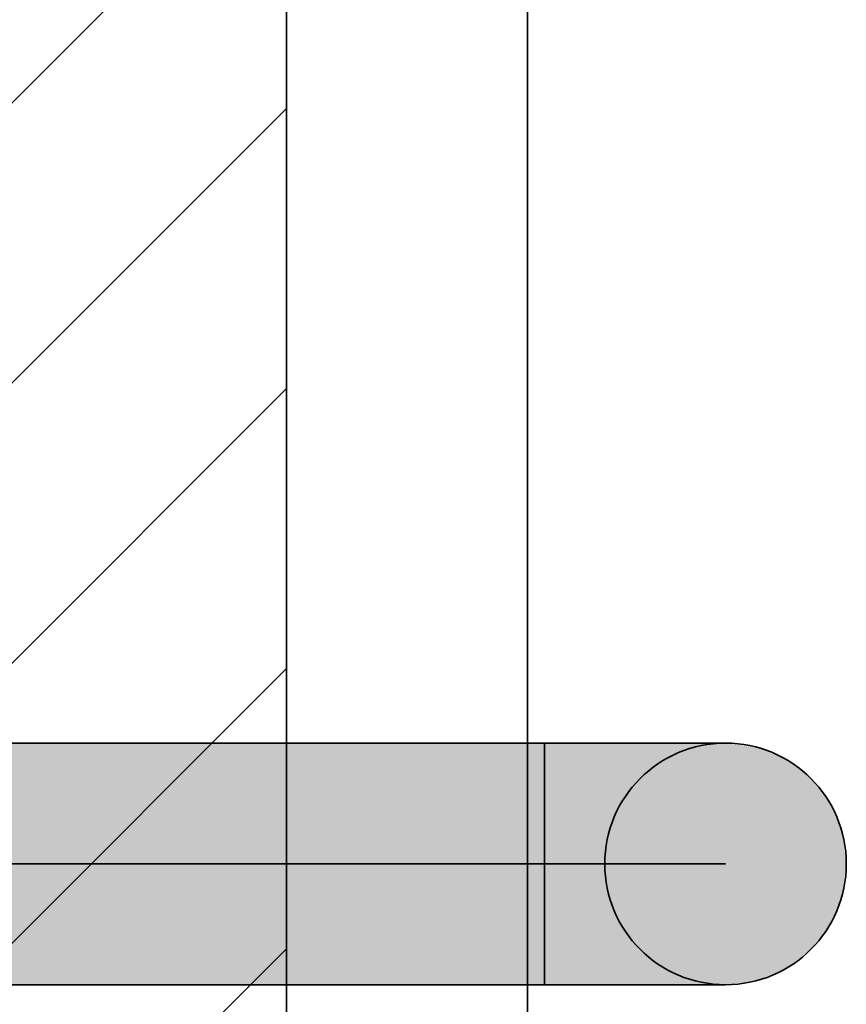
# Model space of a CAD drawing. Extents: x -459 to 541, y -543 to 550.
# Tile 48 of 256: x -222 to -213, y 35 to 45. Entities that reach past the tile are written whole.
import ezdxf

# ---------------------------------------------------------------- set-up
doc = ezdxf.new("R2010")
doc.units = 0
doc.layers.get('0').update_dxf_attribs({"lineweight": 35})
doc.layers.add('0-Shading', color=7, linetype='Continuous', lineweight=35)
doc.layers.add('A_Innenwand-A07ALC2Q1N', color=7, linetype='Continuous', lineweight=35, true_color=0x80ff80)
doc.layers.add('H_Ruecklauf', color=5, linetype='Continuous', lineweight=35, true_color=0x0000ff)

# ---------------------------------------------------------------- blocks, each defined once
blk = doc.blocks.new('3D-Ansicht-A07ALAKN1N', base_point=(-283.1415, -11.0399))
at = {"layer": '0-Shading', "color": 174, "true_color": 0x000090}
for points in [[(-223.5241, 37.6679), (-216.3199, 37.6679), (-223.2818, 37.7095), (-216.3199, 37.7095)], [(-215.7646, 37.6679), (-215.8463, 37.7095), (-216.3199, 37.6679), (-216.3199, 37.7095)], [(-213.2699, 36.4895), (-213.3115, 36.8052), (-213.3738, 36.4895), (-213.414, 36.8052)], [(-213.3115, 36.1737), (-213.2699, 36.4895), (-213.414, 36.1737), (-213.3738, 36.4895)], [(-223.2818, 35.2695), (-216.3199, 35.2695), (-223.5241, 35.3111), (-216.3199, 35.3111)], [(-215.8463, 35.2695), (-215.7646, 35.3111), (-216.3199, 35.2695), (-216.3199, 35.3111)]]:
    blk.add_solid(points, dxfattribs=at)
at = {"layer": '0-Shading', "color": 174, "true_color": 0x00008f}
for points in [[(-215.247, 37.6679), (-215.4049, 37.7095), (-215.7646, 37.6679), (-215.8463, 37.7095)], [(-215.4049, 35.2695), (-215.247, 35.3111), (-215.8463, 35.2695), (-215.7646, 35.3111)]]:
    blk.add_solid(points, dxfattribs=at)
at = {"layer": '0-Shading', "color": 174, "true_color": 0x00008c}
for points in [[(-214.8026, 37.6679), (-215.0259, 37.7095), (-215.247, 37.6679), (-215.4049, 37.7095)], [(-213.4334, 37.0995), (-213.6272, 37.3522), (-213.5317, 37.0995), (-213.719, 37.3522)], [(-213.6272, 35.6268), (-213.4334, 35.8795), (-213.719, 35.6268), (-213.5317, 35.8795)], [(-215.0259, 35.2695), (-214.8026, 35.3111), (-215.4049, 35.2695), (-215.247, 35.3111)]]:
    blk.add_solid(points, dxfattribs=at)
at = {"layer": '0-Shading', "color": 176, "true_color": 0x000089}
for points in [[(-214.4616, 37.6679), (-214.7351, 37.7095), (-214.8026, 37.6679), (-215.0259, 37.7095)], [(-213.6272, 37.3522), (-213.8799, 37.546), (-213.719, 37.3522), (-213.9631, 37.546)], [(-213.8799, 35.4329), (-213.6272, 35.6268), (-213.9631, 35.4329), (-213.719, 35.6268)], [(-214.7351, 35.2695), (-214.4616, 35.3111), (-215.0259, 35.2695), (-214.8026, 35.3111)]]:
    blk.add_solid(points, dxfattribs=at)
at = {"layer": '0-Shading', "color": 176, "true_color": 0x000085}
for points in [[(-214.2473, 37.6679), (-214.5523, 37.7095), (-214.4616, 37.6679), (-214.7351, 37.7095)], [(-213.8799, 37.546), (-214.1742, 37.6679), (-213.9631, 37.546), (-214.2473, 37.6679)], [(-214.1742, 35.3111), (-213.8799, 35.4329), (-214.2473, 35.3111), (-213.9631, 35.4329)], [(-214.5523, 35.2695), (-214.2473, 35.3111), (-214.7351, 35.2695), (-214.4616, 35.3111)]]:
    blk.add_solid(points, dxfattribs=at)
at = {"layer": '0-Shading', "color": 176, "true_color": 0x000081}
for points in [[(-214.1742, 37.6679), (-214.4899, 37.7095), (-214.2473, 37.6679), (-214.5523, 37.7095)], [(-214.4899, 35.2695), (-214.1742, 35.3111), (-214.5523, 35.2695), (-214.2473, 35.3111)]]:
    blk.add_solid(points, dxfattribs=at)
at = {"layer": '0-Shading', "color": 174, "true_color": 0x0000b0}
for points in [[(-223.7498, 37.546), (-216.3199, 37.546), (-223.5241, 37.6679), (-216.3199, 37.6679)], [(-215.6884, 37.546), (-215.7646, 37.6679), (-216.3199, 37.546), (-216.3199, 37.6679)], [(-223.5241, 35.3111), (-216.3199, 35.3111), (-223.7498, 35.4329), (-216.3199, 35.4329)], [(-215.7646, 35.3111), (-215.6884, 35.4329), (-216.3199, 35.3111), (-216.3199, 35.4329)]]:
    blk.add_solid(points, dxfattribs=at)
at = {"layer": '0-Shading', "color": 174, "true_color": 0x0000ac}
for points in [[(-215.0999, 37.546), (-215.247, 37.6679), (-215.6884, 37.546), (-215.7646, 37.6679)], [(-213.414, 36.8052), (-213.5317, 37.0995), (-213.7145, 36.8052), (-213.8201, 37.0995)], [(-213.5317, 35.8795), (-213.414, 36.1737), (-213.8201, 35.8795), (-213.7145, 36.1737)], [(-215.247, 35.3111), (-215.0999, 35.4329), (-215.7646, 35.3111), (-215.6884, 35.4329)]]:
    blk.add_solid(points, dxfattribs=at)
at = {"layer": '0-Shading', "color": 174, "true_color": 0x0000a6}
for points in [[(-214.5946, 37.546), (-214.8026, 37.6679), (-215.0999, 37.546), (-215.247, 37.6679)], [(-213.5317, 37.0995), (-213.719, 37.3522), (-213.8201, 37.0995), (-213.988, 37.3522)], [(-213.719, 35.6268), (-213.5317, 35.8795), (-213.988, 35.6268), (-213.8201, 35.8795)], [(-214.8026, 35.3111), (-214.5946, 35.4329), (-215.247, 35.3111), (-215.0999, 35.4329)]]:
    blk.add_solid(points, dxfattribs=at)
at = {"layer": '0-Shading', "color": 174, "true_color": 0x00009d}
for points in [[(-214.2068, 37.546), (-214.4616, 37.6679), (-214.5946, 37.546), (-214.8026, 37.6679)], [(-213.719, 37.3522), (-213.9631, 37.546), (-213.988, 37.3522), (-214.2068, 37.546)], [(-213.9631, 35.4329), (-213.719, 35.6268), (-214.2068, 35.4329), (-213.988, 35.6268)], [(-214.4616, 35.3111), (-214.2068, 35.4329), (-214.8026, 35.3111), (-214.5946, 35.4329)]]:
    blk.add_solid(points, dxfattribs=at)
at = {"layer": '0-Shading', "color": 174, "true_color": 0x000092}
for points in [[(-213.9631, 37.546), (-214.2473, 37.6679), (-214.2068, 37.546), (-214.4616, 37.6679)], [(-214.2473, 35.3111), (-213.9631, 35.4329), (-214.4616, 35.3111), (-214.2068, 35.4329)]]:
    blk.add_solid(points, dxfattribs=at)
at = {"layer": '0-Shading', "color": 172, "true_color": 0x0000cd}
for points in [[(-223.9437, 37.3522), (-216.3199, 37.3522), (-223.7498, 37.546), (-216.3199, 37.546)], [(-223.7498, 35.4329), (-216.3199, 35.4329), (-223.9437, 35.6268), (-216.3199, 35.6268)]]:
    blk.add_solid(points, dxfattribs=at)
at = {"layer": '0-Shading', "color": 172, "true_color": 0x0000cc}
for points in [[(-215.623, 37.3522), (-215.6884, 37.546), (-216.3199, 37.3522), (-216.3199, 37.546)], [(-213.6785, 36.4895), (-213.7145, 36.8052), (-214.1632, 36.4895), (-214.1926, 36.8052)], [(-213.7145, 36.1737), (-213.6785, 36.4895), (-214.1926, 36.1737), (-214.1632, 36.4895)], [(-215.6884, 35.4329), (-215.623, 35.6268), (-216.3199, 35.4329), (-216.3199, 35.6268)]]:
    blk.add_solid(points, dxfattribs=at)
at = {"layer": '0-Shading', "color": 172, "true_color": 0x0000c7}
for points in [[(-214.9736, 37.3522), (-215.0999, 37.546), (-215.623, 37.3522), (-215.6884, 37.546)], [(-213.7145, 36.8052), (-213.8201, 37.0995), (-214.1926, 36.8052), (-214.2788, 37.0995)], [(-213.8201, 35.8795), (-213.7145, 36.1737), (-214.2788, 35.8795), (-214.1926, 36.1737)], [(-215.0999, 35.4329), (-214.9736, 35.6268), (-215.6884, 35.4329), (-215.623, 35.6268)]]:
    blk.add_solid(points, dxfattribs=at)
at = {"layer": '0-Shading', "color": 172, "true_color": 0x0000bd}
for points in [[(-214.4159, 37.3522), (-214.5946, 37.546), (-214.9736, 37.3522), (-215.0999, 37.546)], [(-213.8201, 37.0995), (-213.988, 37.3522), (-214.2788, 37.0995), (-214.4159, 37.3522)], [(-213.988, 35.6268), (-213.8201, 35.8795), (-214.4159, 35.6268), (-214.2788, 35.8795)], [(-214.5946, 35.4329), (-214.4159, 35.6268), (-215.0999, 35.4329), (-214.9736, 35.6268)]]:
    blk.add_solid(points, dxfattribs=at)
at = {"layer": '0-Shading', "color": 174, "true_color": 0x0000af}
for points in [[(-213.988, 37.3522), (-214.2068, 37.546), (-214.4159, 37.3522), (-214.5946, 37.546)], [(-213.3738, 36.4895), (-213.414, 36.8052), (-213.6785, 36.4895), (-213.7145, 36.8052)], [(-213.414, 36.1737), (-213.3738, 36.4895), (-213.7145, 36.1737), (-213.6785, 36.4895)], [(-214.2068, 35.4329), (-213.988, 35.6268), (-214.5946, 35.4329), (-214.4159, 35.6268)]]:
    blk.add_solid(points, dxfattribs=at)
at = {"layer": '0-Shading', "color": 172, "true_color": 0x0000e4}
for points in [[(-224.0925, 37.0995), (-216.3199, 37.0995), (-223.9437, 37.3522), (-216.3199, 37.3522)], [(-215.5728, 37.0995), (-215.623, 37.3522), (-216.3199, 37.0995), (-216.3199, 37.3522)], [(-223.9437, 35.6268), (-216.3199, 35.6268), (-224.0925, 35.8795), (-216.3199, 35.8795)], [(-215.623, 35.6268), (-215.5728, 35.8795), (-216.3199, 35.6268), (-216.3199, 35.8795)]]:
    blk.add_solid(points, dxfattribs=at)
at = {"layer": '0-Shading', "color": 172, "true_color": 0x0000dd}
for points in [[(-214.8766, 37.0995), (-214.9736, 37.3522), (-215.5728, 37.0995), (-215.623, 37.3522)], [(-214.1926, 36.8052), (-214.2788, 37.0995), (-214.8157, 36.8052), (-214.8766, 37.0995)], [(-214.2788, 35.8795), (-214.1926, 36.1737), (-214.8766, 35.8795), (-214.8157, 36.1737)], [(-214.9736, 35.6268), (-214.8766, 35.8795), (-215.623, 35.6268), (-215.5728, 35.8795)]]:
    blk.add_solid(points, dxfattribs=at)
at = {"layer": '0-Shading', "color": 172, "true_color": 0x0000d0}
for points in [[(-214.2788, 37.0995), (-214.4159, 37.3522), (-214.8766, 37.0995), (-214.9736, 37.3522)], [(-214.4159, 35.6268), (-214.2788, 35.8795), (-214.9736, 35.6268), (-214.8766, 35.8795)]]:
    blk.add_solid(points, dxfattribs=at)
at = {"layer": '0-Shading', "color": 5, "true_color": 0x0000f5}
for points in [[(-224.186, 36.8052), (-216.3199, 36.8052), (-224.0925, 37.0995), (-216.3199, 37.0995)], [(-224.0925, 35.8795), (-216.3199, 35.8795), (-224.186, 36.1737), (-216.3199, 36.1737)]]:
    blk.add_solid(points, dxfattribs=at)
at = {"layer": '0-Shading', "color": 5, "true_color": 0x0000f4}
for points in [[(-215.5413, 36.8052), (-215.5728, 37.0995), (-216.3199, 36.8052), (-216.3199, 37.0995)], [(-214.7949, 36.4895), (-214.8157, 36.8052), (-215.5305, 36.4895), (-215.5413, 36.8052)], [(-214.8157, 36.1737), (-214.7949, 36.4895), (-215.5413, 36.1737), (-215.5305, 36.4895)], [(-215.5728, 35.8795), (-215.5413, 36.1737), (-216.3199, 35.8795), (-216.3199, 36.1737)]]:
    blk.add_solid(points, dxfattribs=at)
at = {"layer": '0-Shading', "color": 5, "true_color": 0x0000ec}
for points in [[(-214.8157, 36.8052), (-214.8766, 37.0995), (-215.5413, 36.8052), (-215.5728, 37.0995)], [(-214.8766, 35.8795), (-214.8157, 36.1737), (-215.5728, 35.8795), (-215.5413, 36.1737)]]:
    blk.add_solid(points, dxfattribs=at)
at = {"layer": '0-Shading', "color": 174, "true_color": 0x00008e}
for points in [[(-213.3115, 36.8052), (-213.4334, 37.0995), (-213.414, 36.8052), (-213.5317, 37.0995)], [(-213.4334, 35.8795), (-213.3115, 36.1737), (-213.5317, 35.8795), (-213.414, 36.1737)]]:
    blk.add_solid(points, dxfattribs=at)
at = {"layer": '0-Shading', "color": 5, "true_color": 0x0000fd}
for points in [[(-224.2179, 36.4895), (-216.3199, 36.4895), (-224.186, 36.8052), (-216.3199, 36.8052)], [(-224.186, 36.1737), (-216.3199, 36.1737), (-224.2179, 36.4895), (-216.3199, 36.4895)]]:
    blk.add_solid(points, dxfattribs=at)
at = {"layer": '0-Shading', "color": 5, "true_color": 0x0000fc}
for points in [[(-215.5305, 36.4895), (-215.5413, 36.8052), (-216.3199, 36.4895), (-216.3199, 36.8052)], [(-215.5413, 36.1737), (-215.5305, 36.4895), (-216.3199, 36.1737), (-216.3199, 36.4895)]]:
    blk.add_solid(points, dxfattribs=at)
at = {"layer": '0-Shading', "color": 172, "true_color": 0x0000e3}
for points in [[(-214.1632, 36.4895), (-214.1926, 36.8052), (-214.7949, 36.4895), (-214.8157, 36.8052)], [(-214.1926, 36.1737), (-214.1632, 36.4895), (-214.8157, 36.1737), (-214.7949, 36.4895)]]:
    blk.add_solid(points, dxfattribs=at)
blk = doc.blocks.new('Referenz-A07ALD1B1N', base_point=(-283.1415, -11.0399))
at = {"layer": 'A_Innenwand-A07ALC2Q1N', "color": 0, "linetype": 'ByBlock', "ltscale": 0.35}
for p, q in [((-218.9253, 3.4895), (-218.9253, 60.4895)), ((-216.4899, 14.0895), (-216.4899, 60.4895)), ((-216.4899, 14.0895), (-216.4899, 60.4895))]:
    blk.add_line(p, q, dxfattribs=at)
at = {"layer": 'A_Innenwand-A07ALC2Q1N', "color": 0, "linetype": 'ByBlock', "lineweight": 18, "ltscale": 0.18}
for p, q in [((-228.9253, 36.9469), (-218.9253, 46.9469)), ((-228.9253, 34.1184), (-218.9253, 44.1184)), ((-228.9253, 31.29), (-218.9253, 41.29)), ((-228.9253, 28.4616), (-218.9253, 38.4616)), ((-228.9253, 25.6332), (-218.9253, 35.6332))]:
    blk.add_line(p, q, dxfattribs=at)
blk = doc.blocks.new('Rohr - 1703-A07ALD1L1N', base_point=(-245.9594, 35.8495))
at = {"color": 0, "linetype": 'ByBlock', "lineweight": -2, "ltscale": 0.35}
blk.add_line((-214.4899, 36.4895), (-245.9594, 36.4895), dxfattribs=at)
blk = doc.blocks.new('Geometrie-A07ALD2X1N', base_point=(-283.1415, 35.2695))
at = {"layer": 'H_Ruecklauf', "lineweight": -2}
for p, q in [((-216.3199, 37.7095), (-244.1294, 37.7095)), ((-216.3199, 36.9948), (-216.3199, 37.7095)), ((-216.3199, 35.2695), (-216.3199, 37.7095)), ((-215.8463, 37.7095), (-216.3199, 37.7095)), ((-215.4049, 37.7095), (-215.8463, 37.7095)), ((-215.0259, 37.7095), (-215.4049, 37.7095)), ((-214.7351, 37.7095), (-215.0259, 37.7095)), ((-214.5523, 37.7095), (-214.7351, 37.7095)), ((-214.4899, 37.7095), (-214.5523, 37.7095)), ((-216.3199, 35.9841), (-216.3199, 36.9948)), ((-216.3199, 35.2695), (-216.3199, 35.9841)), ((-244.1294, 35.2695), (-216.3199, 35.2695)), ((-215.8463, 35.2695), (-216.3199, 35.2695)), ((-215.4049, 35.2695), (-215.8463, 35.2695)), ((-215.0259, 35.2695), (-215.4049, 35.2695)), ((-214.7351, 35.2695), (-215.0259, 35.2695)), ((-214.5523, 35.2695), (-214.7351, 35.2695)), ((-214.4899, 35.2695), (-214.5523, 35.2695))]:
    blk.add_line(p, q, dxfattribs=at)
blk.add_circle((-214.4899, 36.4895), 1.22, dxfattribs=at)
blk.add_circle((-214.4899, 36.4895), 1.22, dxfattribs=at)

msp = doc.modelspace()

# ---------------------------------------------------------------- block references
at = {"color": 251, "lineweight": 25, "ltscale": 0.25, "true_color": 0x585858}
msp.add_blockref('Referenz-A07ALD1B1N', (-283.1415, -11.0399), dxfattribs=at)
msp.add_blockref('3D-Ansicht-A07ALAKN1N', (-283.1415, -11.0399))
at = {"linetype": 'Continuous', "ltscale": 0.35}
msp.add_blockref('Geometrie-A07ALD2X1N', (-283.1415, 35.2695), dxfattribs=at)
at = {"layer": 'H_Ruecklauf', "ltscale": 0.35}
msp.add_blockref('Rohr - 1703-A07ALD1L1N', (-245.9594, 35.8495), dxfattribs=at)

doc.saveas('drawing.dxf')
